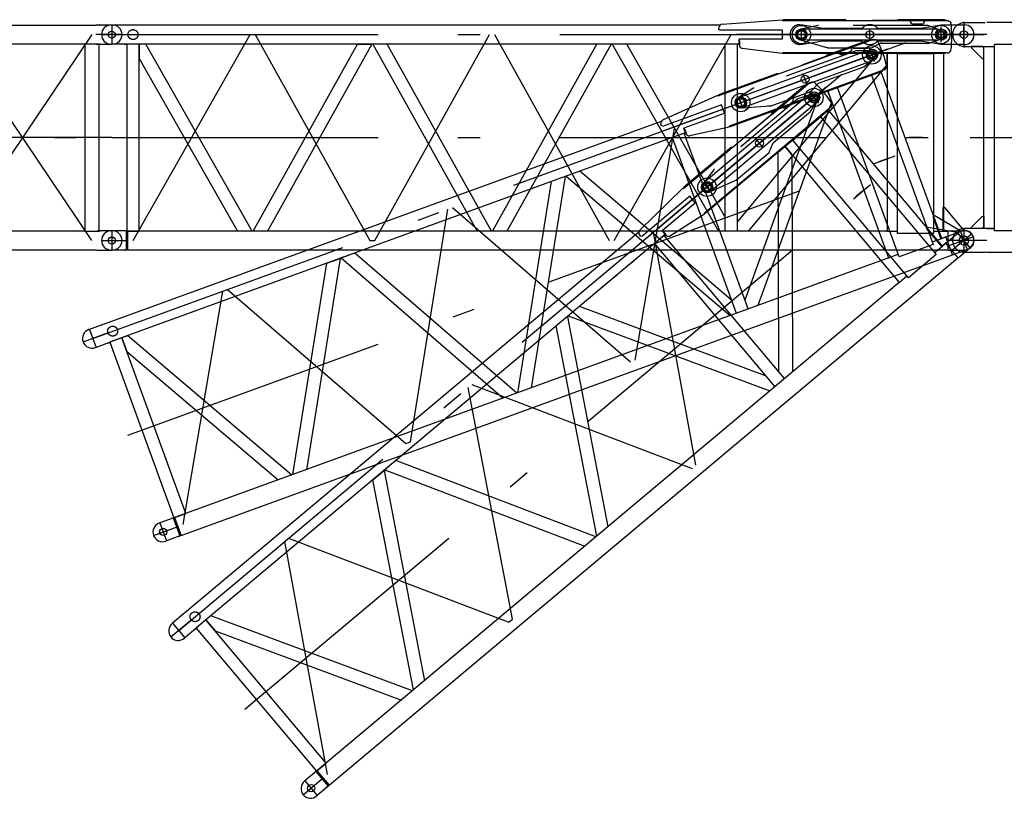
# Model space of a CAD drawing. Extents: x 2278 to 72584, y 12011 to 96322.
# Tile 15 of 29: x 47646 to 54579, y 34044 to 39527. Entities that reach past the tile are written whole.
import ezdxf

# ---------------------------------------------------------------- set-up
doc = ezdxf.new("R2010")
doc.units = 0
doc.header["$LTSCALE"] = 62.5
doc.linetypes.add('CENTER', pattern=[50.5, 30, -9, 2.5, -9])
doc.linetypes.add('HIDDEN', pattern=[12.6, 8.4, -4.2])
doc.layers.add('11', color=7, linetype='CONTINUOUS')

# ---------------------------------------------------------------- blocks, each defined once
blk = doc.blocks.new('*G49')
at = {"layer": '11', "color": 7, "linetype": 'HIDDEN'}
for p, q in [((53139.6, 39492.2), (53160.2, 39492.2)), ((53160.2, 39492.2), (53301.7, 39467.1)), ((53301.7, 39467.1), (53578.8, 39467.1)), ((53685.9, 39466.9), (53992.3, 39466.9)), ((53992.3, 39466.9), (54134.2, 39491.6)), ((54134.2, 39491.6), (54205.3, 39491.6)), ((53160.1, 39353.5), (53140.1, 39353.5)), ((53301.7, 39377.1), (53160.1, 39353.5)), ((53578.7, 39376.9), (53301.7, 39376.9)), ((53992.3, 39376.7), (53685.9, 39376.7)), ((54134.2, 39351.5), (53992.3, 39376.7)), ((54207.8, 39351.5), (54134.2, 39351.5))]:
    blk.add_line(p, q, dxfattribs=at)
at = {"layer": '11', "color": 7, "linetype": 'CONTINUOUS'}
for p, q in [((54205.3, 39491.6), (54299.2, 39491.6)), ((54299.2, 39351.5), (54207.8, 39351.5))]:
    blk.add_line(p, q, dxfattribs=at)
at = {"layer": '11', "color": 7, "linetype": 'CENTER'}
for p, q in [((54294.2, 39483.9), (54294.2, 39366.3)), ((54294.2, 39369.3), (54294.2, 39477.5))]:
    blk.add_line(p, q, dxfattribs=at)
at = {"layer": '11', "color": 7, "linetype": 'HIDDEN'}
for centre, radius, start, end in [((53139.6, 39422.9), 69.3, 90, -89.52087), ((53632.3, 39421.9), 70, 40.00082, 139.81624), ((53632.3, 39421.9), 70, -140.01358, -40.17761)]:
    blk.add_arc(centre, radius, start, end, dxfattribs=at)
at = {"layer": '11', "color": 7, "linetype": 'CONTINUOUS'}
blk.add_arc((54296.6, 39421.5), 70.1, -87.93555, 87.8656, dxfattribs=at)
blk = doc.blocks.new('*G48')
at = {"layer": '11', "color": 7, "linetype": 'CENTER'}
for p, q in [((53150.2, 39378.3), (53150.2, 39464.9)), ((53632.3, 39382.8), (53632.3, 39459.8)), ((54134.1, 39422.3), (54134.1, 39464.8)), ((54134.2, 39369.6), (54134.2, 39475.7)), ((52942.1, 39422.3), (54294.1, 39422.3)), ((52942.1, 39422.3), (54433.8, 39422.3)), ((54246.4, 39422.3), (53127.6, 39422.3)), ((53150.2, 39413.6), (53150.2, 39438.6)), ((53150.2, 39409.5), (53150.2, 39437.3)), ((54134.1, 39411.3), (54134.1, 39431.4)), ((54134.1, 39420.1), (54134.1, 39424.4)), ((54134.1, 39422.3), (54134.1, 39384.8)), ((54134.2, 39420.1), (54134.2, 39424.4))]:
    blk.add_line(p, q, dxfattribs=at)
at = {"layer": '11', "color": 7, "linetype": 'CONTINUOUS'}
blk.add_circle((53632.3, 39422), 27.5, dxfattribs=at)
at = {"layer": '11', "color": 7, "linetype": 'CENTER'}
blk.add_circle((54134.1, 39422.3), 22.5, dxfattribs=at)
at = {"layer": '11', "color": 7, "linetype": 'CONTINUOUS'}
blk.add_arc((54134.1, 39422.3), 22.5, -90, 90, dxfattribs=at)
at = {"layer": '11', "color": 7, "linetype": 'HIDDEN'}
blk.add_arc((54134.1, 39422.3), 22.5, -90, 90, dxfattribs=at)
at = {"layer": '11', "color": 7, "linetype": 'CONTINUOUS'}
blk.add_blockref('*G49', (0, 0), dxfattribs=at)
blk = doc.blocks.new('*G50')
at = {"layer": '11', "color": 7, "linetype": 'CONTINUOUS'}
for p, q in [((52592.8, 39495.1), (53016, 39527.2)), ((53016, 39527.2), (53016, 39522.2)), ((53016.7, 39522.2), (54176.7, 39522.2)), ((53463, 39527.2), (53021.7, 39527.2)), ((53021.7, 39527.2), (53021.7, 39522.2)), ((53021.7, 39522.2), (53463, 39522.2)), ((53463, 39522.2), (53463, 39527.2)), ((53463, 39522.3), (53463, 39525.2)), ((53463, 39525.2), (53466, 39522.3)), ((53463, 39525.1), (53463, 39525.2)), ((53463, 39523.9), (53463, 39524.6)), ((53463, 39522.8), (53464.2, 39524)), ((53466, 39522.3), (53463, 39522.3)), ((53464.5, 39523.7), (53463.1, 39522.3)), ((53463.3, 39524.9), (53463.3, 39524.5)), ((53463.7, 39522.3), (53464.8, 39523.4)), ((53463.9, 39524.3), (53463.9, 39523.4)), ((53464.9, 39522.3), (53464.9, 39522.8)), ((53465.1, 39523.1), (53465.1, 39522.3)), ((53465.7, 39522.5), (53465.7, 39522.3)), ((53829, 39525.2), (53826, 39522.3)), ((53826, 39522.3), (53829, 39522.3)), ((54160.2, 39527.3), (53829, 39527.3)), ((53829, 39527.3), (53829, 39522.3)), ((53829, 39525.1), (53829, 39525.2)), ((53829, 39522.3), (53829, 39525.2)), ((53829, 39523.9), (53829, 39524.6)), ((53829, 39522.3), (54160.2, 39522.3)), ((53917.2, 39522.2), (53917.2, 39517.1)), ((54017.2, 39517.1), (54017.2, 39522.2)), ((54160.2, 39522.3), (54160.2, 39527.3)), ((48294.1, 39489.8), (48289.1, 39489.8)), ((48394.6, 39489.8), (48294.1, 39489.8)), ((48403.6, 39488.8), (48394.6, 39489.8)), ((52578, 39488.8), (48403.6, 39488.8)), ((52569.7, 39456.4), (52569.7, 39470.1)), ((52574.7, 39456.4), (52569.7, 39456.4)), ((53016.7, 39452.8), (52575, 39452.8)), ((53016.7, 39391.8), (53016.7, 39452.8)), ((53150.2, 39459.4), (53196.7, 39461.9)), ((53150.2, 39454.8), (53150.2, 39459.4)), ((53196.7, 39461.9), (54105.9, 39461.9)), ((53937.2, 39497.1), (53997.2, 39497.1)), ((54083.9, 39464.5), (54088.8, 39463.2)), ((54105.9, 39461.9), (54134.1, 39451.6)), ((54134.1, 39451.6), (54134.1, 39444.8)), ((54134.1, 39451.6), (54134.1, 39444.8)), ((52711.7, 39350), (52711.7, 39388)), ((52714.1, 39349.9), (52714.1, 39391.8)), ((52714.1, 39391.8), (53016.7, 39391.8)), ((53150.2, 39385.1), (53150.2, 39389.8)), ((53197.4, 39382.3), (53150.2, 39385.1)), ((54099.8, 39382.3), (53197.4, 39382.3)), ((54081.2, 39382.3), (54099.8, 39382.3)), ((54134.1, 39393), (54108.4, 39383.5)), ((54108.4, 39383.5), (54116.3, 39386.4)), ((54134.1, 39399.8), (54134.1, 39393)), ((48294.1, 39354.8), (48289.1, 39354.8)), ((48394.6, 39354.8), (48294.1, 39354.8)), ((48394.6, 39354.8), (48403.6, 39355.8)), ((48488.1, 39355.8), (48399.2, 39355.8)), ((48399.2, 39355.8), (48399.2, 38038.8)), ((52709.4, 39355.8), (48403.6, 39355.8)), ((48488.1, 38038.8), (48488.1, 39355.8)), ((48532.7, 39355.8), (48488.1, 39355.8)), ((48488.1, 39355.8), (48488.1, 39254.2)), ((49282.1, 38038.8), (48532.7, 39355.8)), ((49289.9, 38038.8), (50023.4, 39355.8)), ((50125.2, 39355.8), (49391.7, 38038.8)), ((50023.4, 39355.8), (50125.2, 39355.8)), ((50234.3, 39355.8), (50132.5, 39355.8)), ((50132.5, 39355.8), (50866, 38038.8)), ((50967.8, 38038.8), (50234.3, 39355.8)), ((50975.1, 38038.8), (51708.6, 39355.8)), ((51810.4, 39355.8), (51076.9, 38038.8)), ((51818.2, 39355.8), (52567.6, 38038.8)), ((52612.2, 38140.4), (51920.6, 39355.8)), ((52270, 39355.8), (52220, 39355.8)), ((52427.5, 39355.8), (52377.5, 39355.8)), ((52585, 39355.8), (52535.1, 39355.8)), ((52612.2, 39344.3), (52612.2, 38038.8)), ((52701.1, 38038.8), (52701.1, 39355.8)), ((52711.7, 39351.5), (52707.5, 39355.8)), ((52707.5, 39355.8), (52711.7, 39355.8)), ((52716.7, 39355.8), (52710.7, 39355.8)), ((52711.7, 39355.8), (52711.7, 39351.5)), ((52711.7, 39353.4), (52711.7, 39352.4)), ((52711.7, 39351.7), (52711.7, 39351.6)), ((53015.1, 39288.1), (52733.4, 39325.2)), ((53343, 39327.3), (53318.9, 39334.2)), ((53517.6, 39327.8), (53617.6, 39327.8)), ((48488.1, 39254.2), (49179.7, 38038.8)), ((53688, 39288), (52701.1, 38104.9)), ((53015.7, 39293.1), (53015.1, 39288.1)), ((54176.8, 39292.9), (53016.7, 39292.9)), ((53021.7, 39288), (53021.7, 39292.9)), ((53021.7, 39292.9), (54160.2, 39292.9)), ((54160.2, 39288), (53021.7, 39288)), ((53754.1, 39288), (53688, 39288)), ((53754.1, 39208.6), (53754.1, 39288)), ((53855.7, 39288), (53754.1, 39288)), ((53754.1, 39288), (53754.1, 38038.8)), ((53826.4, 38020.5), (53826.4, 39288)), ((53826.4, 39288), (54081.6, 39288)), ((54154.1, 39288), (54052.5, 39288)), ((54081.6, 39288), (54081.6, 38020.5)), ((54154.1, 38038.8), (54154.1, 39288)), ((54160.2, 39292.9), (54160.2, 39288)), ((52778.3, 38038.8), (53754.1, 39208.6)), ((54161.1, 38204.8), (54146.1, 38204.8)), ((54146.1, 38204.8), (54146.1, 38038.8)), ((54294.1, 38044.8), (54161.1, 38204.8)), ((48294.1, 38039.8), (48289.1, 38039.8)), ((48399.2, 38039.8), (48294.1, 38039.8)), ((48394.6, 38039.8), (48394.6, 37904.8)), ((48399.2, 38038.8), (48488.1, 38038.8)), ((53755.1, 38038.8), (48403.6, 38038.8)), ((48403.6, 38038.8), (48403.6, 37905.8)), ((48870.9, 38038.8), (48858.9, 38038.8)), ((50134.8, 38038.8), (50122.9, 38038.8)), ((51820.1, 38038.8), (51808, 38038.8)), ((53236.8, 38038.8), (53224.8, 38038.8)), ((53755.1, 38044.4), (53749.5, 38038.8)), ((53749.5, 38038.8), (53755.1, 38038.8)), ((53749.9, 38039.2), (53749.9, 38038.8)), ((53751.5, 38038.8), (53750.5, 38039.8)), ((53751.1, 38040.4), (53752.7, 38038.8)), ((53753.8, 38038.8), (53751.6, 38040.9)), ((53752.2, 38041.5), (53754.9, 38038.8)), ((53755.1, 38039.7), (53752.8, 38042.1)), ((53753.3, 38042.6), (53755.1, 38040.8)), ((53755.1, 38042), (53753.9, 38043.2)), ((53754.1, 38038.8), (53826.4, 38038.8)), ((53754.5, 38043.8), (53754.5, 38043.1)), ((53755.1, 38038.8), (53755.1, 38044.4)), ((53755.1, 38044.2), (53755.1, 38044.3)), ((54081.6, 38020.5), (53826.4, 38020.5)), ((54081.6, 38038.8), (54154.1, 38038.8)), ((54146.1, 38038.8), (54184.6, 38038.8)), ((54184.6, 38038.8), (54155.1, 38038.8)), ((54184.6, 38039.8), (54294.1, 38039.8)), ((54184.6, 38038.8), (54184.6, 38039.8)), ((54184.6, 37904.8), (54184.6, 38038.8)), ((54294.1, 38039.8), (54294.1, 38044.8)), ((54294.1, 38039.8), (54299.1, 38039.8)), ((48294.1, 37904.8), (48289.1, 37904.8)), ((48394.6, 37904.8), (48294.1, 37904.8)), ((48403.6, 37905.8), (48394.6, 37904.8)), ((48403.6, 37905.8), (54184.6, 37905.8)), ((54184.6, 37904.8), (54294.1, 37904.8))]:
    blk.add_line(p, q, dxfattribs=at)
at = {"layer": '11', "color": 7, "linetype": 'HIDDEN'}
for p, q in [((54175, 39522.3), (53014.1, 39522.3)), ((53016.7, 39522.2), (53021.7, 39522.2)), ((53265.1, 39486.1), (53150.2, 39460.5)), ((53150.2, 39460.5), (53150.2, 39455.2)), ((54039.7, 39487.3), (53271.7, 39487.3)), ((54134.1, 39451.6), (54039.7, 39487.3)), ((54134.1, 39444.8), (54134.1, 39451.6)), ((52581.5, 39422.3), (52731.8, 39422.3)), ((53150.4, 39389.8), (53150.4, 39383.7)), ((53150.4, 39383.7), (53336.1, 39329.2)), ((54051.1, 39362.4), (54134.1, 39393)), ((54134.1, 39393), (54134.1, 39399.8)), ((50230.6, 39355.8), (50136.2, 39355.8)), ((52697.9, 39355.8), (52615.4, 39355.8)), ((52714.1, 39378), (52714.1, 39349.9)), ((53343, 39328), (53639.5, 39328)), ((53648.9, 39331), (53702.5, 39360)), ((53712.1, 39362.4), (54051.1, 39362.4)), ((53021.7, 39292.9), (53016.7, 39292.9)), ((54000.1, 38697.3), (53910.1, 38697.3)), ((53990.1, 38697.3), (53920.1, 38697.3)), ((53920.1, 38697.3), (53990.1, 38697.3))]:
    blk.add_line(p, q, dxfattribs=at)
at = {"layer": '11', "color": 7, "linetype": 'CENTER'}
for p, q in [((48294.1, 39489.8), (48294.1, 39354.8)), ((48388.9, 39489.8), (48383.1, 39489.8)), ((53150.2, 39378.3), (53150.2, 39464.9)), ((53632.3, 39382.8), (53632.3, 39459.8)), ((54134.1, 39422.3), (54134.1, 39464.8)), ((54134.2, 39369.6), (54134.2, 39475.7)), ((48221.6, 39422.3), (48405.7, 39422.3)), ((48294.1, 39422.3), (54294.1, 39422.3)), ((48443.6, 37972.3), (49268.7, 39422.3)), ((49268.7, 39422.3), (49303.7, 39422.3)), ((49303.7, 39422.3), (50111.3, 37972.3)), ((50111.3, 39422.3), (50146.3, 39422.3)), ((50146.3, 37972.3), (50954, 39422.3)), ((50988.9, 39422.3), (51796.6, 37972.3)), ((51831.6, 37972.3), (52656.7, 39422.3)), ((52515, 39422.3), (54433.8, 39422.3)), ((53127.6, 39422.3), (52693.9, 39422.3)), ((54246.4, 39422.3), (53127.6, 39422.3)), ((53150.2, 39413.6), (53150.2, 39438.6)), ((53150.2, 39409.5), (53150.2, 39437.3)), ((54134.1, 39411.3), (54134.1, 39431.4)), ((54134.1, 39420.1), (54134.1, 39424.4)), ((54134.1, 39422.3), (54134.1, 39384.8)), ((54134.2, 39420.1), (54134.2, 39424.4)), ((54171.6, 39422.3), (54246.4, 39422.3)), ((48383.1, 39354.8), (48394.2, 39354.8)), ((48294.1, 38697.3), (54294.1, 38697.3)), ((48294.1, 38039.8), (48294.1, 37904.8)), ((48388.9, 38039.8), (48383.1, 38039.8)), ((54294.1, 38039.8), (54294.1, 37904.8)), ((54294.2, 38034), (54294.2, 37916.4)), ((48221.6, 37972.3), (48405.7, 37972.3)), ((50111.3, 37972.3), (50146.3, 37972.3)), ((54366.6, 37972.3), (54182.6, 37972.3)), ((48383.1, 37904.8), (48394.2, 37904.8))]:
    blk.add_line(p, q, dxfattribs=at)
at = {"layer": '11', "color": 7, "linetype": 'CONTINUOUS'}
blk.add_lwpolyline([(54176.7, 39522.2), (54181.3, 39520.6), (54185.5, 39519), (54189.2, 39517.4), (54192.5, 39515.8), (54195.4, 39514.1), (54197.8, 39512.5), (54199.8, 39510.8), (54201.5, 39509.1), (54202.7, 39507.4), (54203.6, 39505.6)], dxfattribs=at)
at = {"layer": '11', "color": 7, "linetype": 'HIDDEN'}
blk.add_lwpolyline([(53639.5, 39328), (53640.4, 39328.1), (53641.4, 39328.3), (53642.4, 39328.5), (53643.4, 39328.7), (53644.4, 39329), (53645.3, 39329.4), (53646.2, 39329.7), (53647.2, 39330.1), (53648.1, 39330.5), (53648.9, 39331)], dxfattribs=at)
at = {"layer": '11', "color": 7, "linetype": 'CENTER'}
for centre, radius in [((48443.6, 39422.3), 35), ((53150.2, 39422.3), 32.5), ((54134.1, 39422.3), 22.5)]:
    blk.add_circle(centre, radius, dxfattribs=at)
at = {"layer": '11', "color": 7, "linetype": 'CONTINUOUS'}
for centre, radius in [((53150.1, 39422.3), 65), ((53150.2, 39422.2), 40), ((53150.2, 39422.2), 40), ((53150.2, 39422.2), 38), ((54132.5, 39422.3), 65), ((54134.2, 39422.3), 40), ((54134.2, 39422.3), 40), ((54134.2, 39422.3), 38), ((53632.3, 39422), 27.5), ((54134.2, 39421.6), 27.5), ((48294.2, 37971.5), 25.5), ((48294.2, 37971.5), 25)]:
    blk.add_circle(centre, radius, dxfattribs=at)
at = {"layer": '11', "color": 7, "linetype": 'HIDDEN'}
blk.add_circle((53150.2, 39422.3), 27.5, dxfattribs=at)
at = {"layer": '11', "color": 7, "linetype": 'CONTINUOUS'}
for centre, radius, start, end in [((48289.1, 39422.3), 67.5, 90, 180), ((52594.7, 39470.1), 25, 94.33804, 179.9978), ((53150.2, 39422.3), 32.5, 90, -90), ((53937.3, 39517.1), 20, 180, -90.02621), ((53997.3, 39517.1), 20, -90, 0.01749), ((53425.7, 39407.5), 784, -7.18536, 7.18518), ((48289.1, 39422.3), 67.5, 180, -90), ((54099.8, 39412.3), 30, -90, -73.35593), ((54099.8, 39412.4), 30.1, -90, -73.42239), ((54134.1, 39422.3), 22.5, -90, 90), ((52736.7, 39350), 25, 180, -97.49106), ((54176.8, 39322.9), 30, -90, -26.49203), ((48289.1, 37972.3), 67.5, 90, 180), ((54299.1, 37972.3), 67.5, 0, 90), ((48289.1, 37972.3), 67.5, 180, -90), ((54299.1, 37972.3), 67.5, -90, 0)]:
    blk.add_arc(centre, radius, start, end, dxfattribs=at)
at = {"layer": '11', "color": 7, "linetype": 'HIDDEN'}
for centre, radius, start, end in [((53150.4, 39422.5), 32.7, 90.38233, -90.00244), ((53271.8, 39467.2), 20.1, 90, 109.13646), ((54134.1, 39422.3), 22.5, -90, 90), ((53343, 39348), 20, -109.99475, -89.99823), ((53712.1, 39342.4), 20, 90, 118.40984)]:
    blk.add_arc(centre, radius, start, end, dxfattribs=at)
blk = doc.blocks.new('*G52')
at = {"layer": '11', "color": 7, "linetype": 'CENTER'}
for p, q in [((54294.2, 39512.3), (54294.2, 39332.3)), ((54294.2, 39422.3), (54204.2, 39422.3)), ((54456.2, 39422.3), (54294.2, 39422.3)), ((54338.5, 38697.3), (66316.7, 38697.3)), ((54294.2, 38062.3), (54294.2, 37882.3)), ((54294.2, 37972.3), (54204.2, 37972.3)), ((54456.2, 37972.3), (54294.2, 37972.3))]:
    blk.add_line(p, q, dxfattribs=at)
at = {"layer": '11', "color": 7, "linetype": 'CONTINUOUS'}
for p, q in [((54444.7, 39505.8), (54298.7, 39505.8)), ((66133, 39506.4), (54455.4, 39506.4)), ((54298.7, 39338.8), (54444.7, 39338.8)), ((54424.2, 39338.8), (54349.2, 39338.8)), ((54349.2, 39338.8), (54349.2, 39328.8)), ((54349.2, 39328.8), (54424.2, 39253.8)), ((54434.2, 39328.8), (54424.2, 39338.8)), ((54434.2, 38056.4), (54434.2, 39338.8)), ((54434.2, 39338.8), (54506.9, 39338.3)), ((54434.2, 39253.8), (54434.2, 39328.8)), ((54506.9, 39351.7), (54506.9, 38042.9)), ((54861.4, 39351.7), (54506.9, 39351.7)), ((54424.2, 39253.8), (54434.2, 39253.8)), ((54349.2, 38065.8), (54424.2, 38140.8)), ((54424.2, 38140.8), (54434.2, 38140.8)), ((54434.2, 38140.8), (54434.2, 38065.8)), ((54349.2, 38055.8), (54349.2, 38065.8)), ((54434.2, 38065.8), (54424.2, 38055.8)), ((54444.7, 38055.8), (54298.7, 38055.8)), ((54424.2, 38055.8), (54349.2, 38055.8)), ((54506.9, 38056.4), (54434.2, 38056.4)), ((54455.4, 38056.4), (54444.7, 38055.8)), ((54455.4, 38056.4), (54506.9, 38056.4)), ((54506.9, 38042.9), (54861.4, 38042.9)), ((54298.7, 37888.8), (54444.7, 37888.8)), ((54455.4, 37888.1), (54444.7, 37888.8)), ((66133, 37888.1), (54455.4, 37888.1))]:
    blk.add_line(p, q, dxfattribs=at)
at = {"layer": '11', "color": 7, "linetype": 'HIDDEN'}
blk.add_line((54411.7, 38055.8), (54411.7, 38055.8), dxfattribs=at)
at = {"layer": '11', "color": 7, "linetype": 'CONTINUOUS'}
for centre, radius in [((54294.2, 39422.3), 27), ((54294.2, 37972.3), 32.5)]:
    blk.add_circle(centre, radius, dxfattribs=at)
for centre in [(54298.7, 39422.3), (54298.7, 37972.3)]:
    blk.add_arc(centre, 83.5, 90, -90, dxfattribs=at)
blk = doc.blocks.new('*G68')
at = {"layer": '11', "color": 7, "linetype": 'CENTER'}
for p, q in [((52126.3, 38726.3), (53929.4, 39382.6)), ((48160.1, 37282.7), (53798.2, 39334.8)), ((53753.3, 39318.5), (52702, 38935.8)), ((53665.9, 39230.6), (53629.6, 39330.3)), ((53647.8, 39280.1), (53633.3, 39320)), ((53683.1, 39292.9), (53753.3, 39318.5)), ((53651.6, 39269.8), (53644.7, 39288.7)), ((53648.6, 39278.1), (53647.1, 39282.1)), ((53648.6, 39278.1), (53647.1, 39282.1)), ((53647.8, 39280.1), (53660.7, 39244.8)), ((53189.8, 39071.4), (53163.5, 39143.7)), ((52738.3, 38902.3), (52708.6, 38983.6)), ((52702, 38935.8), (52294.5, 38787.5)), ((52726.2, 38935.4), (52717.6, 38958.9)), ((52727.6, 38931.6), (52718.1, 38957.6)), ((51980.1, 37130), (52259.5, 38774.8)), ((48408, 36601.4), (54046.2, 38653.5)), ((50692.3, 38204.4), (51947.2, 37118)), ((50396.5, 36553.6), (50659.5, 38192.4)), ((54362.3, 37997.1), (54189.4, 37934.1)), ((54271.1, 38035.7), (54317.2, 37908.8)), ((54273.1, 38030.3), (54313.3, 37919.8)), ((49867.7, 37904.2), (49900.6, 37916.2)), ((48796.5, 35971.3), (49075.9, 37616)), ((49075.9, 37616), (49108.8, 37628)), ((49108.8, 37628), (50363.6, 36541.7)), ((48226, 37378.5), (48220.6, 37376.6)), ((48091.9, 37257.9), (48264.8, 37320.8)), ((48137, 37346.1), (48183.2, 37219.3)), ((48266.8, 37249.7), (48277.1, 37253.5)), ((50363.6, 36541.7), (50396.5, 36553.6)), ((48722, 36016), (48716.5, 36014)), ((48587.9, 35895.3), (48760.8, 35958.3)), ((48632.9, 35983.6), (48679.1, 35856.7)), ((48762.7, 35887.1), (48773.1, 35890.9))]:
    blk.add_line(p, q, dxfattribs=at)
at = {"layer": '11', "color": 7, "linetype": 'HIDDEN'}
for p, q in [((53652, 39388), (52561.2, 38991)), ((53536.9, 39308.9), (52815.2, 39046.2)), ((53637.8, 39307.7), (53536.9, 39308.9)), ((53590.3, 39195.4), (53657.8, 39252.6)), ((53640.2, 39301.2), (53637.8, 39307.7)), ((53657.8, 39252.6), (53655.5, 39258.9)), ((53271.7, 39079.5), (53590.3, 39195.4)), ((52809.4, 39042.9), (52710.1, 38979.5)), ((53223.1, 39028.4), (53263.6, 39073.9)), ((52563.6, 38991.8), (52568.3, 38993.5)), ((52710.1, 38979.5), (52712, 38974.5)), ((52936.6, 38920.9), (53215.3, 39022.3)), ((52734.6, 38913.1), (52736.6, 38907.4)), ((52736.6, 38907.4), (52929.8, 38919.7)), ((52188.9, 38749.1), (52330.1, 38800.5)), ((52646.7, 38778), (52642, 38776.3)), ((52321, 38726.4), (52243.5, 38698.2)), ((52328.6, 38752.8), (52338.2, 38726.4)), ((53769.9, 38553), (53685.3, 38522.2)), ((53760.5, 38549.6), (53694.7, 38525.6)), ((53694.7, 38525.6), (53760.5, 38549.6)), ((50002.5, 37882.5), (49913.7, 37850.2))]:
    blk.add_line(p, q, dxfattribs=at)
at = {"layer": '11', "color": 7, "linetype": 'CONTINUOUS'}
for p, q in [((52563.6, 38991.8), (53653.7, 39388.5)), ((53636.5, 39387.7), (53325.2, 39274.4)), ((53326.9, 39269.7), (53638.2, 39383)), ((53638.2, 39383), (53636.5, 39387.7)), ((53505.6, 39329.2), (53503.8, 39334)), ((52753.4, 38996.7), (53607.8, 39307.7)), ((53325.9, 39272.5), (53324.1, 39268.7)), ((53324.1, 39268.7), (53326.9, 39269.7)), ((53325.2, 39274.4), (53326.9, 39269.7)), ((53326.9, 39269.7), (53325.9, 39272.5)), ((53325.9, 39272.4), (53325.9, 39272.4)), ((53326.3, 39271.3), (53326.1, 39271.9)), ((53409.9, 39299.8), (53411.6, 39295)), ((53437.2, 39283.1), (53493.6, 39303.6)), ((53586.2, 39302.6), (53591.2, 39303)), ((53607.8, 39307.7), (53637.8, 39307.7)), ((53657.8, 39252.6), (53636.9, 39234.9)), ((53637.8, 39307.7), (53640.2, 39301.2)), ((53637.8, 39307.7), (53640.2, 39301.2)), ((53655.5, 39258.9), (53657.8, 39252.6)), ((53629.3, 39230.7), (52781.3, 38922.1)), ((53611.8, 39224.4), (53629.3, 39230.7)), ((53636.9, 39234.9), (53643.4, 39240.3)), ((52981.3, 39149.1), (52566.6, 38998.2)), ((52568.3, 38993.5), (52983, 39144.5)), ((53732.2, 39173.1), (52642, 38776.3)), ((52646.7, 38778), (53716.6, 39167.4)), ((53718.2, 39162.8), (52648.4, 38773.4)), ((52983, 39144.5), (52981.3, 39149.1)), ((52983, 39144.5), (52982, 39147.3)), ((52982, 39147.3), (52985.8, 39145.5)), ((52982, 39147.2), (52982, 39147.2)), ((52982.4, 39146.1), (52982.2, 39146.7)), ((52982.4, 39147.1), (52982.5, 39146.8)), ((52982.8, 39145), (52983.5, 39146.6)), ((52985.8, 39145.5), (52983, 39144.5)), ((52983.9, 39146.4), (52983.1, 39144.5)), ((52983.2, 39146.7), (52983.5, 39145.8)), ((52983.6, 39144.7), (52984.3, 39146.2)), ((52984.7, 39145.1), (52984.6, 39145.7)), ((52984.7, 39146), (52985, 39145.2)), ((52985.4, 39145.7), (52985.5, 39145.4)), ((53404.7, 39048.6), (53644.4, 39135.9)), ((53712.6, 39160.7), (53617.1, 39126)), ((53644.4, 39135.9), (54077.9, 37944.9)), ((54139.8, 37986.9), (53712.6, 39160.7)), ((53716.6, 39167.4), (53718.2, 39162.8)), ((53432.2, 39058.7), (53336.7, 39023.9)), ((53838.2, 37857.6), (53404.7, 39048.6)), ((52174.6, 38821.3), (52561.3, 38996.2)), ((52561.3, 38996.2), (52563, 38991.5)), ((52566.6, 38998.2), (52568.3, 38993.5)), ((52710.5, 38978.5), (52753.4, 38996.7)), ((52712.1, 38974.1), (52710.5, 38978.5)), ((53274.5, 39001.3), (52751.8, 37552)), ((53100.8, 38980.4), (53194.8, 39014.6)), ((53336.7, 39023.9), (53274.5, 39001.3)), ((53363.8, 38949.4), (53336.7, 39023.9)), ((53336.7, 39023.9), (53763.9, 37850)), ((52587.4, 38926.6), (52172.3, 38775.5)), ((52608.2, 38869.2), (52587.4, 38926.6)), ((52735.9, 38908.6), (52734.3, 38913)), ((52781.3, 38922.1), (52735.9, 38908.6)), ((52846.9, 37516.3), (53363.8, 38949.4)), ((52936.9, 38920.2), (52911.9, 38918.5)), ((52323.9, 38765.7), (52608.2, 38869.2)), ((52162.9, 38810.4), (48240.2, 37382.6)), ((52166.1, 38777.1), (52161.4, 38790)), ((52170.8, 38778.8), (52166.1, 38777.1)), ((52335.9, 38725.7), (52322.9, 38761.4)), ((52338.2, 38726.4), (52323.9, 38765.7)), ((52642.2, 38771.3), (52364.8, 38709.8)), ((52641.1, 38776.2), (52642.2, 38771.3)), ((52648.4, 38773.4), (52646.7, 38778)), ((52331.8, 38730.3), (48285.7, 37257.7)), ((52774.4, 37489.9), (52324, 38727.5)), ((52330, 38729.6), (52334, 38731.1)), ((52335.4, 38727.1), (52330, 38729.6)), ((52338.6, 38732.8), (52333, 38730.8)), ((52334, 38731.1), (52335.4, 38727.1)), ((52334.8, 38728.8), (52335.1, 38728)), ((52335.4, 38727.2), (52335.4, 38727.2)), ((52066.9, 38633.9), (52020, 38616.8)), ((52214.9, 38687.8), (52168, 38670.7)), ((52244.4, 38686.3), (52690.9, 37459.5)), ((51918.9, 38580), (51871.9, 38562.9)), ((51487, 38422.8), (51248.2, 36934.4)), ((51494.3, 38425.5), (52649, 37444.2)), ((52656.1, 37555), (51590.6, 38460.5)), ((51152.5, 36899.5), (51391.3, 38388)), ((54089.6, 38145.2), (54075.5, 38140.1)), ((54075.5, 38140.1), (54132.3, 37984.1)), ((54269.4, 38040.4), (54089.6, 38145.2)), ((54132.3, 37984.1), (54168.5, 37997.3)), ((54168.5, 37997.3), (54140.8, 37987.2)), ((54168.2, 37998.2), (54271.1, 38035.7)), ((54168.5, 37997.3), (54168.2, 37998.2)), ((54214.3, 37871.4), (54168.5, 37997.3)), ((54271.1, 38035.7), (54269.4, 38040.4)), ((54271.1, 38035.7), (54275.8, 38037.4)), ((54077.9, 37944.9), (53838.2, 37857.6)), ((54071.6, 37962), (54139.8, 37986.9)), ((48781.6, 35895.1), (54214, 37872.3)), ((50006, 37883.8), (49910.2, 37848.9)), ((51145.7, 36897.1), (50006, 37883.8)), ((53763.9, 37850), (53831.9, 37874.8)), ((54214.3, 37871.4), (54317.2, 37908.8)), ((53764.9, 37850.4), (48736.1, 36020.1)), ((49568.9, 36323.2), (49807.7, 37811.6)), ((49903.5, 37846.5), (49664.6, 36358)), ((49807.7, 37811.6), (49903.5, 37846.5)), ((49910.2, 37848.9), (51050, 36862.2)), ((53763, 37855.7), (53759.6, 37848.5)), ((53759.6, 37848.5), (53764.9, 37850.4)), ((53759.9, 37849.1), (53760, 37848.6)), ((53761.5, 37849.2), (53760.2, 37849.8)), ((53760.5, 37850.5), (53762.6, 37849.6)), ((53763.7, 37849.9), (53760.9, 37851.2)), ((53761.2, 37852), (53764.7, 37850.3)), ((53764.6, 37851.3), (53761.5, 37852.7)), ((53761.9, 37853.4), (53764.2, 37852.3)), ((53763.8, 37853.4), (53762.2, 37854.1)), ((53762.6, 37854.9), (53762.8, 37854.2)), ((53764.9, 37850.4), (53763, 37855.7)), ((53763, 37855.5), (53763, 37855.6)), ((53277.8, 37673.1), (53266.5, 37669)), ((48231.3, 37380.5), (48137, 37346.1)), ((48240.2, 37382.6), (48231.3, 37380.5)), ((48137, 37346.1), (48132.3, 37344.4)), ((48277.5, 37253.6), (48183.2, 37219.3)), ((48277.5, 37253.6), (48285.7, 37257.7)), ((48365.1, 37286.5), (48281.5, 37256.1)), ((48281.5, 37256.1), (48732, 36018.6)), ((48407, 37301.8), (48365.1, 37286.5)), ((48815.5, 36049), (48365.1, 37286.5)), ((48365.1, 37286.5), (48399.8, 37191.1)), ((49561.6, 36320.5), (48407, 37301.8)), ((48183.2, 37219.3), (48178.5, 37217.6)), ((48399.8, 37191.1), (49465.4, 36285.5)), ((51946.5, 37188.6), (51935.2, 37184.5)), ((50362.9, 36612.2), (50351.7, 36608.1)), ((49175.3, 36179.9), (49164, 36175.8)), ((48731.6, 36019.5), (48632.9, 35983.6)), ((48727.3, 36017.9), (48773.4, 35891)), ((48732, 36018.6), (48815.5, 36049)), ((48736.1, 36020.1), (48781.6, 35895.1)), ((48632.9, 35983.6), (48628.2, 35981.9)), ((48679.1, 35856.7), (48674.4, 35855)), ((48773.4, 35891), (48679.1, 35856.7)), ((48781.6, 35895.1), (48773.4, 35891))]:
    blk.add_line(p, q, dxfattribs=at)
blk.add_lwpolyline([(53653.7, 39388.5), (53658.6, 39388.6), (53663.1, 39388.5), (53667.1, 39388.3), (53670.7, 39387.9), (53674, 39387.4), (53676.8, 39386.6), (53679.3, 39385.8), (53681.4, 39384.8), (53683.2, 39383.5), (53684.6, 39382.2)], dxfattribs=at)
at = {"layer": '11', "color": 7, "linetype": 'HIDDEN'}
blk.add_lwpolyline([(53215.3, 39022.3), (53216.1, 39022.7), (53217, 39023.2), (53217.9, 39023.8), (53218.7, 39024.4), (53219.5, 39025), (53220.3, 39025.6), (53221, 39026.2), (53221.8, 39026.9), (53222.5, 39027.6), (53223.1, 39028.4)], dxfattribs=at)
at = {"layer": '11', "color": 7, "linetype": 'CONTINUOUS'}
for centre, radius in [((53646.3, 39279.5), 65), ((53647.9, 39280.1), 40), ((53647.9, 39280.1), 40), ((53647.9, 39280.1), 38), ((53648.1, 39279.5), 27.5), ((53176.4, 39108.2), 27.5), ((52723.2, 38943.5), 65), ((52723.2, 38943.5), 40), ((52723.3, 38943.5), 40), ((52723.3, 38943.5), 38), ((48656.3, 35919.5), 25.5), ((48656.3, 35919.5), 25)]:
    blk.add_circle(centre, radius, dxfattribs=at)
at = {"layer": '11', "color": 7, "linetype": 'CENTER'}
for centre, radius in [((53647.8, 39280.1), 22.5), ((52723.2, 38943.6), 32.5), ((48300.5, 37333.8), 35)]:
    blk.add_circle(centre, radius, dxfattribs=at)
at = {"layer": '11', "color": 7, "linetype": 'HIDDEN'}
blk.add_circle((52723.3, 38943.6), 27.5, dxfattribs=at)
at = {"layer": '11', "color": 7, "linetype": 'CONTINUOUS'}
for centre, radius, start, end in [((53486.8, 39322.4), 20, -70, 20.01749), ((52987.2, 39024), 784, 12.81464, 27.18518), ((53430.4, 39301.9), 20, -160, -70.02621), ((53647.8, 39280.1), 22.5, -70, 110), ((53618.9, 39259.1), 30.1, -70, -53.42239), ((53619, 39259), 30, -70, -53.35593), ((53721.9, 39201.3), 30, -70, -6.49203), ((52723.2, 38943.5), 32.5, 110, -70), ((52184.9, 38798.5), 25, 114.33804, -160.0022), ((52359.4, 38734.2), 25, -160, -77.49106), ((54298.8, 37974), 67.5, 20, 110), ((54298.8, 37974), 67.5, -70, 20), ((48155.4, 37281), 67.5, 110, -160), ((48155.4, 37281), 67.5, -160, -70), ((48651.3, 35918.4), 67.5, 110, -160), ((48651.3, 35918.4), 67.5, -160, -70)]:
    blk.add_arc(centre, radius, start, end, dxfattribs=at)
at = {"layer": '11', "color": 7, "linetype": 'HIDDEN'}
for centre, radius, start, end in [((53647.8, 39280.1), 22.5, -70, 110), ((52822.1, 39027.3), 20.1, 110, 129.13646), ((53278.6, 39060.7), 20, 110, 138.40984), ((52723.4, 38943.8), 32.7, 110.38233, -70.00244), ((52929.8, 38939.7), 20, -89.99475, -69.99823)]:
    blk.add_arc(centre, radius, start, end, dxfattribs=at)
blk = doc.blocks.new('*G69')
at = {"layer": '11', "color": 7, "linetype": 'CENTER'}
for p, q in [((51999.2, 37939.4), (53469.1, 39172.8)), ((48765.8, 35226.3), (53362.1, 39083)), ((53325.5, 39052.3), (52468.5, 38333.2)), ((53268.2, 39004.2), (53325.5, 39052.3)), ((53273.4, 38939.8), (53205.2, 39021.1)), ((53239.5, 38980.2), (53212.2, 39012.7)), ((53246.5, 38971.8), (53233.7, 38987.1)), ((53240.9, 38978.5), (53238.1, 38981.8)), ((53240.9, 38978.5), (53238.2, 38981.8)), ((53239.5, 38980.2), (53263.6, 38951.4)), ((52880.5, 38627.4), (52831, 38686.3)), ((49231.9, 34670.9), (53828.1, 38527.6)), ((52514, 38314), (52458.4, 38380.4)), ((52491.3, 38341), (52475.3, 38360.2)), ((52494, 38337.9), (52476.1, 38359.2)), ((52468.5, 38333.2), (52136.2, 38054.4)), ((52407.7, 36389.3), (52107.7, 38030.5)), ((54349.7, 38018.9), (54208.7, 37900.6)), ((54250.8, 38024), (54337.5, 37920.5)), ((54254.5, 38019.5), (54330.1, 37929.5)), ((50830.2, 36958.5), (52380.9, 36366.8)), ((51116.8, 35306.1), (50803.4, 36936)), ((50157.9, 36394.4), (50184.7, 36416.9)), ((49512.4, 35852.8), (49539.2, 35875.2)), ((49812.4, 34211.6), (49512.4, 35852.8)), ((49539.2, 35875.2), (51089.9, 35283.6)), ((48710.3, 35179.7), (48851.3, 35298)), ((48795.1, 35338.9), (48790.6, 35335.2)), ((51089.9, 35283.6), (51116.8, 35306.1)), ((48722.5, 35278), (48809.2, 35174.6)), ((48877.4, 35231.8), (48885.9, 35238.9)), ((49642.3, 34068.9), (49783.3, 34187.2)), ((49727.1, 34228.2), (49722.7, 34224.4)), ((49654.5, 34167.2), (49741.3, 34063.8)), ((49809.5, 34121), (49817.9, 34128.1))]:
    blk.add_line(p, q, dxfattribs=at)
at = {"layer": '11', "color": 7, "linetype": 'HIDDEN'}
for p, q in [((53206.5, 39083), (52317.3, 38336.8)), ((53125.4, 38969.3), (52537.1, 38475.6)), ((53220.7, 39002.6), (53125.4, 38969.3)), ((53225.1, 38997.4), (53220.7, 39002.6)), ((53214.4, 38880.9), (53258.3, 38957.8)), ((53258.3, 38957.8), (53254, 38962.9)), ((52954.7, 38663), (53214.4, 38880.9)), ((52926.5, 38598.4), (52949, 38655)), ((52694.1, 38399.4), (52921.2, 38589.9)), ((52532.8, 38470.5), (52461.2, 38377)), ((52461.2, 38377), (52464.6, 38372.9)), ((52510.7, 38318.3), (52688, 38395.9)), ((52319.3, 38338.4), (52323.1, 38341.6)), ((52506.8, 38322.9), (52510.7, 38318.3)), ((53602.9, 38338.6), (53534, 38280.8)), ((53595.2, 38332.2), (53541.6, 38287.2)), ((53541.6, 38287.2), (53595.2, 38332.2)), ((52470.5, 38166), (52466.7, 38162.8)), ((52050.1, 37982.1), (52165.3, 38078.8)), ((52182.1, 38006), (52118.9, 37953)), ((52180.2, 38033.5), (52198.2, 38012)), ((50292, 36420.1), (50219.7, 36359.4))]:
    blk.add_line(p, q, dxfattribs=at)
at = {"layer": '11', "color": 7, "linetype": 'CONTINUOUS'}
for p, q in [((52319.3, 38338.4), (53207.9, 39084.1)), ((53192, 39077.4), (52938.3, 38864.4)), ((52941.5, 38860.6), (53195.3, 39073.6)), ((53195.3, 39073.6), (53192, 39077.4)), ((52495.9, 38408), (53192.4, 38992.4)), ((53089, 38977.7), (53085.7, 38981.6)), ((53173.9, 38980.2), (53178.5, 38982.3)), ((53192.4, 38992.4), (53220.7, 39002.6)), ((53220.7, 39002.6), (53225.1, 38997.4)), ((53220.7, 39002.6), (53225.1, 38997.4)), ((53355.4, 38908.4), (52466.7, 38162.8)), ((52470.5, 38166), (53342.6, 38897.8)), ((53238.9, 38927.4), (52547.7, 38347.4)), ((53009.1, 38917.3), (53012.4, 38913.4)), ((53040.6, 38910.9), (53086.6, 38949.5)), ((53224.7, 38915.5), (53238.9, 38927.4)), ((53258.3, 38957.8), (53244.7, 38933.9)), ((53244.7, 38933.9), (53248.9, 38941.3)), ((53254, 38962.9), (53258.3, 38957.8)), ((53342.6, 38897.8), (53345.8, 38894)), ((53345.8, 38894), (52473.7, 38162.2)), ((52938.3, 38864.4), (52941.5, 38860.6)), ((52939.6, 38862.9), (52939.2, 38858.7)), ((52939.2, 38858.7), (52941.5, 38860.6)), ((52939.6, 38862.8), (52939.6, 38862.9)), ((52941.5, 38860.6), (52939.6, 38862.9)), ((52940.4, 38861.9), (52940, 38862.4)), ((53090.2, 38679.5), (53285.6, 38843.5)), ((53341.2, 38890.1), (53263.3, 38824.8)), ((53285.6, 38843.5), (54100.3, 37872.5)), ((54144.1, 37933.2), (53341.2, 38890.1)), ((53112.6, 38698.3), (53034.8, 38633)), ((52657.9, 38629.1), (52319.9, 38345.5)), ((52323.1, 38341.6), (52661.2, 38625.3)), ((52661.2, 38625.3), (52657.9, 38629.1)), ((52661.1, 38625.4), (52659.2, 38627.6)), ((52659.2, 38627.6), (52663.4, 38627.3)), ((52659.3, 38627.6), (52659.2, 38627.6)), ((52660, 38626.6), (52659.6, 38627.1)), ((52659.7, 38627.6), (52659.9, 38627.3)), ((52660.5, 38627.5), (52661.1, 38626.8)), ((52660.8, 38625.7), (52661, 38627.5)), ((52663.4, 38627.3), (52661.1, 38625.4)), ((52661.4, 38627.4), (52661.2, 38625.4)), ((52661.7, 38625.8), (52661.8, 38627.4)), ((52662.2, 38627.4), (52662.8, 38626.7)), ((52662.6, 38626.6), (52662.2, 38627)), ((52663, 38627.3), (52663.2, 38627.1)), ((53034.8, 38633), (52984.1, 38590.5)), ((53085.7, 38572.3), (53034.8, 38633)), ((53034.8, 38633), (53837.7, 37676.1)), ((53904.9, 37708.5), (53090.2, 38679.5)), ((52828, 38511.5), (52904.6, 38575.8)), ((52984.1, 38590.5), (52988.6, 37049.8)), ((53090.2, 37048.8), (53085.7, 38572.3)), ((52319.9, 38345.5), (52323.1, 38341.6)), ((52461.9, 38376.1), (52495.9, 38408)), ((52464.9, 38372.6), (52461.9, 38376.1)), ((52547.7, 38347.4), (52509.7, 38319.2)), ((52694.5, 38398.8), (52671.6, 38388.7)), ((52012, 38045.2), (52315.6, 38341.8)), ((52363.9, 38285.2), (52025.5, 38001.3)), ((52315.6, 38341.8), (52318.8, 38338)), ((52403.1, 38238.5), (52363.9, 38285.2)), ((52509.7, 38319.2), (52506.7, 38322.8)), ((52171.3, 38044), (52403.1, 38238.5)), ((52468.5, 38158.1), (52228.9, 38005.4)), ((52465.8, 38162.3), (52468.5, 38158.1)), ((52473.7, 38162.2), (52470.5, 38166)), ((52004.8, 38030.9), (48807, 35347.6)), ((52190.9, 38013.5), (48892.5, 35245.7)), ((52019.2, 38000.7), (52010.3, 38011.2)), ((52023, 38003.9), (52019.2, 38000.7)), ((52198.2, 38012), (52171.3, 38044)), ((52196.4, 38010.5), (52171.9, 38039.6)), ((53031.1, 36999.2), (52184.5, 38008.1)), ((52189.4, 38012.2), (52192.6, 38014.9)), ((52195.4, 38011.6), (52189.4, 38012.2)), ((52196.5, 38018.1), (52191.9, 38014.3)), ((52192.6, 38014.9), (52195.4, 38011.6)), ((52194.2, 38013.1), (52194.8, 38012.3)), ((52195.3, 38011.8), (52195.3, 38011.7)), ((54042.8, 38064.8), (54031.3, 38055.2)), ((54031.3, 38055.2), (54138, 37928)), ((54247.5, 38027.8), (54042.8, 38064.8)), ((54166.9, 37953.6), (54250.8, 38024)), ((54250.8, 38024), (54247.5, 38027.8)), ((54250.8, 38024), (54254.6, 38027.2)), ((52095.6, 37933.5), (52057.3, 37901.3)), ((52123.8, 37942.2), (52963, 36942.1)), ((54088.5, 37886.5), (54144.1, 37933.2)), ((54138, 37928), (54167.5, 37952.8)), ((54167.5, 37952.8), (54144.9, 37933.8)), ((54167.5, 37952.8), (54166.9, 37953.6)), ((54253.7, 37850.2), (54167.5, 37952.8)), ((54100.3, 37872.5), (53904.9, 37708.5)), ((54253.7, 37850.2), (54337.5, 37920.5)), ((49824.5, 34135), (54253, 37850.9)), ((51975, 37832.2), (51936.7, 37800.1)), ((51854.3, 37731), (51816, 37698.9)), ((53837.7, 37676.1), (53893.1, 37722.6)), ((53838.5, 37676.7), (49739, 34236.9)), ((53834.9, 37681.1), (53834.2, 37673.1)), ((53834.2, 37673.1), (53838.5, 37676.7)), ((53834.2, 37673.7), (53834.5, 37673.4)), ((53835.8, 37674.4), (53834.3, 37674.5)), ((53837.5, 37675.9), (53834.4, 37676.1)), ((53834.4, 37675.3), (53836.6, 37675.1)), ((53834.5, 37676.9), (53838.4, 37676.6)), ((53834.6, 37678.5), (53837.2, 37678.3)), ((53837.9, 37677.4), (53834.6, 37677.7)), ((53836.4, 37679.2), (53834.7, 37679.3)), ((53834.8, 37680.1), (53835.2, 37679.6)), ((53838.5, 37676.7), (53834.9, 37681.1)), ((53835, 37680.9), (53834.9, 37681)), ((52897.7, 37019.9), (51586.6, 37506.4)), ((51502.2, 37435.6), (51786.9, 35955.2)), ((51508.2, 37440.6), (52928.8, 36913.4)), ((51708.8, 35889.7), (51424.2, 37370.1)), ((53441.4, 37343.5), (53432.2, 37335.8)), ((50294.8, 36422.5), (50216.8, 36357)), ((51703.3, 35885.1), (50294.8, 36422.5)), ((52356.1, 36432.9), (52346.9, 36425.2)), ((50133.3, 36286.9), (50211.3, 36352.4)), ((50211.3, 36352.4), (50495.9, 34872)), ((50216.8, 36357), (51625.3, 35819.6)), ((50417.9, 34806.5), (50133.3, 36286.9)), ((48799.4, 35342.5), (48722.5, 35278)), ((48807, 35347.6), (48799.4, 35342.5)), ((48957.2, 35300), (48889.1, 35242.9)), ((48991.3, 35328.7), (48957.2, 35300)), ((49803.7, 34291.1), (48957.2, 35300)), ((48957.2, 35300), (49022.5, 35222.2)), ((50412, 34801.5), (48991.3, 35328.7)), ((51065.2, 35349.6), (51056, 35341.9)), ((48722.5, 35278), (48718.6, 35274.8)), ((48886.1, 35239.1), (48809.2, 35174.6)), ((48886.1, 35239.1), (48892.5, 35245.7)), ((48889.1, 35242.9), (49735.6, 34234)), ((49022.5, 35222.2), (50333.5, 34735.7)), ((48809.2, 35174.6), (48805.4, 35171.4)), ((50097, 34537.2), (50087.8, 34529.5)), ((49735.6, 34234), (49803.7, 34291.1)), ((49735, 34234.8), (49654.5, 34167.2)), ((49731.4, 34231.8), (49818.2, 34128.4)), ((49739, 34236.9), (49824.5, 34135)), ((49654.5, 34167.2), (49650.7, 34164)), ((49818.2, 34128.4), (49741.3, 34063.8)), ((49824.5, 34135), (49818.2, 34128.4)), ((49741.3, 34063.8), (49737.4, 34060.6))]:
    blk.add_line(p, q, dxfattribs=at)
blk.add_lwpolyline([(53207.9, 39084.1), (53212.5, 39085.8), (53216.7, 39087.3), (53220.6, 39088.4), (53224.2, 39089.3), (53227.4, 39089.9), (53230.3, 39090.2), (53232.9, 39090.2), (53235.3, 39090), (53237.4, 39089.5), (53239.2, 39088.7)], dxfattribs=at)
at = {"layer": '11', "color": 7, "linetype": 'HIDDEN'}
blk.add_lwpolyline([(52921.2, 38589.9), (52921.9, 38590.7), (52922.5, 38591.5), (52923.1, 38592.3), (52923.7, 38593.1), (52924.3, 38593.9), (52924.8, 38594.8), (52925.3, 38595.7), (52925.7, 38596.5), (52926.1, 38597.4), (52926.5, 38598.4)], dxfattribs=at)
at = {"layer": '11', "color": 7, "linetype": 'CONTINUOUS'}
for centre, radius in [((53238.2, 38979.1), 65), ((53239.5, 38980.2), 40), ((53239.5, 38980.2), 40), ((53239.5, 38980.2), 38), ((53240, 38979.7), 27.5), ((52855.3, 38657.4), 27.5), ((52485.8, 38347.7), 65), ((52485.8, 38347.7), 40), ((52485.8, 38347.6), 40), ((52485.8, 38347.7), 38), ((49698.4, 34115), 25.5), ((49698.4, 34115), 25)]:
    blk.add_circle(centre, radius, dxfattribs=at)
at = {"layer": '11', "color": 7, "linetype": 'CENTER'}
for centre, radius in [((53239.5, 38980.2), 22.5), ((52485.8, 38347.7), 32.5), ((48880.4, 35322.4), 35)]:
    blk.add_circle(centre, radius, dxfattribs=at)
at = {"layer": '11', "color": 7, "linetype": 'HIDDEN'}
blk.add_circle((52485.8, 38347.7), 27.5, dxfattribs=at)
at = {"layer": '11', "color": 7, "linetype": 'CONTINUOUS'}
for centre, radius, start, end in [((52706.3, 38513.5), 784, 32.81464, 47.18518), ((53073.7, 38964.8), 20, -50, 40.01749), ((53239.5, 38980.2), 22.5, -50, 130), ((53027.7, 38926.3), 20, -140, -50.02621), ((53219.6, 38950.5), 30, -50, -33.35593), ((53219.5, 38950.5), 30.1, -50, -33.42239), ((53336.1, 38931.4), 30, -50, 13.50797), ((52485.8, 38347.7), 32.5, 130, -50), ((52029.5, 38027.3), 25, 134.33804, -140.0022), ((52215.5, 38026.5), 25, -140, -57.49106), ((54298, 37975.5), 67.5, 40, 130), ((54298, 37975.5), 67.5, -50, 40), ((48762, 35223.1), 67.5, 130, -140), ((48762, 35223.1), 67.5, -140, -50), ((49694.1, 34112.3), 67.5, 130, -140), ((49694.1, 34112.3), 67.5, -140, -50)]:
    blk.add_arc(centre, radius, start, end, dxfattribs=at)
at = {"layer": '11', "color": 7, "linetype": 'HIDDEN'}
for centre, radius, start, end in [((53239.5, 38980.2), 22.5, -50, 130), ((52967.6, 38647.7), 20, 130, 158.40984), ((52550.1, 38460.2), 20.1, 130, 149.13646), ((52485.8, 38348), 32.7, 130.38233, -50.00244), ((52681.2, 38414.7), 20, -69.99475, -49.99823)]:
    blk.add_arc(centre, radius, start, end, dxfattribs=at)
blk = doc.blocks.new('*G71')
at = {"layer": '11', "color": 7, "linetype": 'CONTINUOUS'}
for p, q in [((42289.1, 39489.7), (42294.1, 39489.7)), ((42299.1, 39489.8), (42294.1, 39489.8)), ((42294.1, 39489.7), (42394.5, 39489.7)), ((42382.4, 39489.7), (42376.6, 39489.7)), ((42394.5, 39489.7), (42394.5, 39481.2)), ((42394.5, 39489.7), (42394.5, 39354.7)), ((42405.1, 39488.7), (42394.5, 39489.7)), ((43410.8, 39488.7), (42405.1, 39488.7)), ((42405.1, 39488.7), (42405.1, 39355.7)), ((43270.8, 39488.7), (42405.1, 39488.7)), ((43270.8, 39488.7), (44247.5, 39488.7)), ((43410.8, 39488.7), (44387.5, 39488.7)), ((45224.1, 39488.7), (44247.5, 39488.7)), ((45224.1, 39488.7), (46200.8, 39488.7)), ((47177.5, 39488.7), (46200.8, 39488.7)), ((47177.5, 39488.7), (48183.1, 39488.7)), ((48193.7, 39489.8), (48183.1, 39488.7)), ((48294.1, 39489.8), (48193.7, 39489.8)), ((42294.1, 39354.7), (42289.1, 39354.7)), ((42294.1, 39354.8), (42299.1, 39354.8)), ((42397.6, 39354.7), (42294.1, 39354.7)), ((42382.4, 39354.7), (42376.6, 39354.7)), ((42383.4, 38038.7), (42383.4, 39355.7)), ((42383.4, 39355.7), (42484.9, 39355.7)), ((42405.1, 39355.7), (42383.4, 39355.7)), ((42405.1, 39355.7), (43270.8, 39355.7)), ((42484.9, 39355.7), (42484.9, 38038.7)), ((42484.9, 39355.7), (43410.8, 39355.7)), ((44247.5, 39355.7), (43270.8, 39355.7)), ((44387.5, 39355.7), (43410.8, 39355.7)), ((44247.5, 39355.7), (45224.1, 39355.7)), ((46200.8, 39355.7), (45224.1, 39355.7)), ((46200.8, 39355.7), (47177.5, 39355.7)), ((48103.4, 39355.7), (47177.5, 39355.7)), ((48204.9, 39355.7), (48103.4, 39355.7)), ((48103.4, 39355.7), (48103.4, 38038.7)), ((48183.1, 39355.7), (48204.9, 39355.7)), ((48190.6, 39354.8), (48294.1, 39354.8)), ((48204.9, 38038.7), (48204.9, 39355.7)), ((42289.1, 38039.8), (42294.1, 38039.8)), ((42383.4, 38039.7), (42294.1, 38039.7)), ((42405.1, 38038.7), (42383.4, 38038.7)), ((42484.9, 38038.7), (42383.4, 38038.7)), ((43270.8, 38038.7), (42405.1, 38038.7)), ((42484.9, 38038.7), (43410.8, 38038.7)), ((43270.8, 38038.7), (44247.5, 38038.7)), ((45224.1, 38038.7), (44247.5, 38038.7)), ((45224.1, 38038.7), (46200.8, 38038.7)), ((47177.5, 38038.7), (46200.8, 38038.7)), ((48103.4, 38038.7), (47177.5, 38038.7)), ((48103.4, 38038.7), (48204.9, 38038.7)), ((48183.1, 38038.7), (48204.9, 38038.7)), ((48294.1, 38039.7), (48193.7, 38039.7)), ((48205.9, 38039.7), (48211.6, 38039.7)), ((48289.1, 38039.8), (48294.1, 38039.8)), ((48299.1, 38039.7), (48294.1, 38039.7)), ((42294.1, 37904.8), (42289.1, 37904.8)), ((42405.1, 37904.8), (42294.1, 37904.8)), ((42294.1, 37904.7), (42299.1, 37904.7)), ((43410.8, 37905.7), (42405.1, 37905.7)), ((42405.1, 37905.7), (43270.8, 37905.7)), ((44247.5, 37905.7), (43270.8, 37905.7)), ((44247.5, 37905.7), (45224.1, 37905.7)), ((46200.8, 37905.7), (45224.1, 37905.7)), ((46200.8, 37905.7), (47177.5, 37905.7)), ((47177.5, 37905.7), (48183.1, 37905.7)), ((48183.1, 37905.7), (48190.6, 37904.7)), ((48190.6, 37904.7), (48294.1, 37904.7)), ((48205.9, 37904.7), (48211.6, 37904.7))]:
    blk.add_line(p, q, dxfattribs=at)
at = {"layer": '11', "color": 7, "linetype": 'CENTER'}
for p, q in [((42294.1, 39489.8), (42294.1, 39354.8)), ((42294.1, 39488.7), (42294.1, 39355.7)), ((48205.9, 39489.8), (48211.6, 39489.8)), ((48294.1, 39489.8), (48294.1, 39354.8)), ((48294.1, 39488.7), (48294.1, 39355.7)), ((42366.6, 39422.3), (42182.6, 39422.3)), ((42294.1, 39422.2), (42222.6, 39422.2)), ((42405.6, 39422.2), (42294.1, 39422.2)), ((42434.1, 39422.2), (42434.1, 37972.2)), ((43270.8, 39422.2), (42434.2, 37972.2)), ((43270.8, 37972.2), (42434.2, 39422.2)), ((44247.5, 37972.2), (43270.8, 39422.2)), ((44247.5, 39422.2), (43270.8, 37972.2)), ((45224.1, 39422.2), (44247.5, 37972.2)), ((45224.1, 37972.2), (44247.5, 39422.2)), ((46200.8, 37972.2), (45224.1, 39422.2)), ((46200.8, 39422.2), (45224.1, 37972.2)), ((47177.5, 39422.2), (46200.8, 37972.2)), ((47177.5, 37972.2), (46200.8, 39422.2)), ((48154.1, 37972.2), (47177.5, 39422.2)), ((48154.1, 39422.2), (47177.5, 37972.2)), ((48366.6, 39422.3), (48182.6, 39422.3)), ((48211.6, 39354.8), (48200.6, 39354.8)), ((48294.1, 38697.2), (42294.1, 38697.2)), ((42294.1, 38697.2), (48294.1, 38697.2)), ((42294.1, 38039.8), (42294.1, 37904.8)), ((42294.1, 38038.7), (42294.1, 37905.7)), ((48294.1, 38039.8), (48294.1, 37904.8)), ((48294.1, 38038.7), (48294.1, 37905.7)), ((42182.6, 37972.2), (42294.1, 37972.2)), ((42294.1, 37972.2), (42365.7, 37972.2)), ((42376.6, 37904.8), (42387.7, 37904.8))]:
    blk.add_line(p, q, dxfattribs=at)
at = {"layer": '11', "color": 7, "linetype": 'CONTINUOUS'}
for centre, radius in [((42294.1, 39422.3), 25), ((42294.1, 39422.2), 25), ((48294.1, 39422.2), 25), ((48294.1, 37972.3), 25.5)]:
    blk.add_circle(centre, radius, dxfattribs=at)
for centre, start, end in [((42289.1, 39422.2), 90, 180), ((42299.1, 39422.2), 82.4285, 90.00209), ((48289.1, 39422.2), 90, 180), ((48299.1, 39422.3), 0, 90), ((42289.1, 39422.2), 180, -90), ((48289.1, 39422.2), 180, -90), ((48299.1, 39422.3), -90, 0), ((42289.1, 37972.3), 90, 180), ((42289.1, 37972.2), 90, 97.57547), ((48289.1, 37972.3), 90, 180), ((48289.1, 37972.2), 90, 97.57547), ((48299.1, 37972.2), 0, 90), ((42289.1, 37972.3), 180, -90), ((48289.1, 37972.3), 180, -90), ((48299.1, 37972.2), -90, 0), ((42289.1, 37972.2), -97.57407, -89.99792)]:
    blk.add_arc(centre, 67.5, start, end, dxfattribs=at)

msp = doc.modelspace()

# ---------------------------------------------------------------- block references
at = {"layer": '11', "color": 7, "linetype": 'CONTINUOUS'}
for name in ['*G50', '*G71', '*G48', '*G52', '*G68', '*G69']:
    msp.add_blockref(name, (0, 0), dxfattribs=at)

doc.saveas('drawing.dxf')
